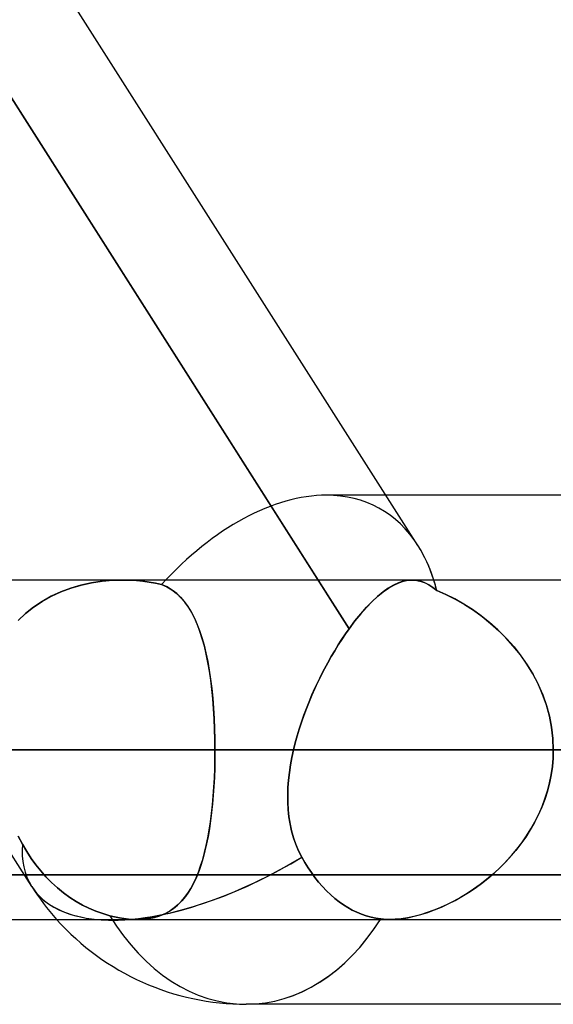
# Model space of a CAD drawing. Header units: millimetres. Extents: x -215 to 215, y -82 to 97.
# Tile 28 of 73: x -46.39 to -43.9, y 15.22 to 19.82. Entities that reach past the tile are written whole.
import ezdxf

# ---------------------------------------------------------------- set-up
doc = ezdxf.new("R2010")
doc.units = ezdxf.units.MM
doc.layers.add('MAIN-1', color=7, linetype='Continuous')
doc.layers.add('MAIN-2', color=7, linetype='Continuous')

msp = doc.modelspace()

# ---------------------------------------------------------------- linework, layer by layer
at = {"layer": 'MAIN-1'}
for p, q in [((-49.5935, 24.4188), (-44.999, 17.2037)), ((-44.5332, 17.3654), (-49.0248, 24.4188)), ((-42.4578, 17.6), (-44.6826, 17.6)), ((119.8772, 17.2037), (-119.8772, 17.2037)), ((120.621, 16.4112), (-120.621, 16.4112)), ((-40.5382, 16.4112), (-43.9005, 16.4112)), ((-119.8772, 15.6188), (119.8772, 15.6188)), ((-42.7903, 15.2225), (-45.3349, 15.2225))]:
    msp.add_line(p, q, dxfattribs=at)
msp.add_arc((-45.3349, 16.4112), 1.1887, 221.8127, 270, dxfattribs=at)
for major_axis, ratio, start_param, end_param in [((-0.6193, -1.1286), 0.602954, 2.620052, 2.820509), ((-1.0027, -0.6385), 0.473194, 0.551162, 0.726581), ((0, 1.1887), 0.707107, -3.141593, -2.300518)]:
    msp.add_ellipse((-45.3349, 16.4112), major_axis=major_axis, ratio=ratio, start_param=start_param, end_param=end_param, dxfattribs=at)
at = {"layer": 'MAIN-2'}
for p, q in [((-44.8543, 16.9766), (-49.7103, 24.6021)), ((-44.6826, 17.6), (-44.9607, 17.6)), ((-46.3376, 15.7727), (-47.2489, 17.2037)), ((-46.0087, 17.1982), (-46.0585, 17.1906)), ((-46.0581, 17.1907), (-46.0083, 17.1982)), ((-45.9585, 17.2025), (-46.0087, 17.1982)), ((-46.0083, 17.1982), (-45.9582, 17.2025)), ((-45.9083, 17.2037), (-45.9585, 17.2025)), ((-45.9582, 17.2025), (-45.9082, 17.2037)), ((-45.8781, 17.203), (-45.9083, 17.2037)), ((-45.9082, 17.2037), (-45.878, 17.203)), ((-45.848, 17.2012), (-45.8781, 17.203)), ((-45.878, 17.203), (-45.848, 17.2012)), ((-45.848, 17.2012), (-45.8182, 17.1983)), ((-45.8182, 17.1983), (-45.848, 17.2012)), ((-45.8182, 17.1983), (-45.7887, 17.1943)), ((-45.7887, 17.1944), (-45.8182, 17.1983)), ((-44.999, 17.2037), (-44.8543, 16.9766)), ((-44.6015, 17.198), (-44.6241, 17.1904)), ((-44.6228, 17.1909), (-44.6002, 17.1984)), ((-44.5798, 17.2024), (-44.6015, 17.198)), ((-44.6002, 17.1984), (-44.5782, 17.2026)), ((-44.5587, 17.2038), (-44.5798, 17.2024)), ((-44.5782, 17.2026), (-44.5567, 17.2037)), ((-40.9921, 17.2037), (-44.5599, 17.2037)), ((-44.5388, 17.2022), (-44.5587, 17.2038)), ((-44.5567, 17.2037), (-44.5375, 17.202)), ((-44.5194, 17.1979), (-44.5388, 17.2022)), ((-44.5375, 17.202), (-44.5185, 17.1976)), ((-44.5004, 17.191), (-44.5194, 17.1979)), ((-44.5185, 17.1976), (-44.4999, 17.1908)), ((-46.1549, 17.1659), (-46.2011, 17.1487)), ((-46.201, 17.1487), (-46.1547, 17.166)), ((-46.1073, 17.1799), (-46.1549, 17.1659)), ((-46.1547, 17.166), (-46.107, 17.18)), ((-46.0585, 17.1906), (-46.1073, 17.1799)), ((-46.107, 17.18), (-46.0581, 17.1907)), ((-45.7596, 17.1894), (-45.7887, 17.1944)), ((-45.7887, 17.1943), (-45.7596, 17.1894)), ((-45.7596, 17.1894), (-45.7309, 17.1835)), ((-45.7309, 17.1835), (-45.7596, 17.1894)), ((-45.7309, 17.1835), (-45.706, 17.172)), ((-45.7053, 17.1716), (-45.7309, 17.1835)), ((-45.706, 17.172), (-45.683, 17.1581)), ((-45.6817, 17.1572), (-45.7053, 17.1716)), ((-45.683, 17.1581), (-45.6619, 17.142)), ((-45.66, 17.1405), (-45.6817, 17.1572)), ((-44.6713, 17.1656), (-44.6959, 17.1483)), ((-44.6949, 17.149), (-44.6702, 17.1663)), ((-44.6474, 17.1796), (-44.6713, 17.1656)), ((-44.6702, 17.1663), (-44.6461, 17.1803)), ((-44.6241, 17.1904), (-44.6474, 17.1796)), ((-44.6461, 17.1803), (-44.6228, 17.1909)), ((-44.4819, 17.1815), (-44.5004, 17.191)), ((-44.4999, 17.1908), (-44.4816, 17.1814)), ((-44.4635, 17.1696), (-44.4819, 17.1815)), ((-44.4816, 17.1814), (-44.4633, 17.1695)), ((-44.4451, 17.1551), (-44.4635, 17.1696)), ((-44.4633, 17.1695), (-44.4451, 17.1551)), ((-44.4029, 17.1367), (-44.4451, 17.1551)), ((-44.4451, 17.1551), (-44.4019, 17.1362)), ((-46.2458, 17.1281), (-46.2885, 17.1042)), ((-46.2884, 17.1043), (-46.2456, 17.1282)), ((-46.2011, 17.1487), (-46.2458, 17.1281)), ((-46.2456, 17.1282), (-46.201, 17.1487)), ((-45.6619, 17.142), (-45.6424, 17.1238)), ((-45.6402, 17.1214), (-45.66, 17.1405)), ((-45.6424, 17.1238), (-45.6245, 17.1034)), ((-45.622, 17.1003), (-45.6402, 17.1214)), ((-44.7212, 17.1276), (-44.7471, 17.1036)), ((-44.7464, 17.1043), (-44.7203, 17.1284)), ((-44.6959, 17.1483), (-44.7212, 17.1276)), ((-44.7203, 17.1284), (-44.6949, 17.149)), ((-44.3609, 17.1156), (-44.4029, 17.1367)), ((-44.4019, 17.1362), (-44.3588, 17.1144)), ((-44.3193, 17.0919), (-44.3609, 17.1156)), ((-44.3588, 17.1144), (-44.3161, 17.09)), ((-46.3662, 17.0473), (-46.3287, 17.0773)), ((-46.3287, 17.0773), (-46.3662, 17.0473)), ((-46.3287, 17.0773), (-46.2884, 17.1043)), ((-46.2885, 17.1042), (-46.3287, 17.0773)), ((-45.6245, 17.1034), (-45.6078, 17.0808)), ((-45.6053, 17.077), (-45.622, 17.1003)), ((-45.6078, 17.0808), (-45.5924, 17.056)), ((-45.5899, 17.0515), (-45.6053, 17.077)), ((-44.7736, 17.0763), (-44.8004, 17.046)), ((-44.8, 17.0465), (-44.773, 17.0769)), ((-44.7471, 17.1036), (-44.7736, 17.0763)), ((-44.773, 17.0769), (-44.7464, 17.1043)), ((-44.2781, 17.0657), (-44.3193, 17.0919)), ((-44.3161, 17.09), (-44.274, 17.0629)), ((-44.2376, 17.0367), (-44.2781, 17.0657)), ((-44.274, 17.0629), (-44.233, 17.0333)), ((-46.4009, 17.0144), (-46.3662, 17.0473)), ((-46.3662, 17.0473), (-46.4009, 17.0144)), ((-45.5924, 17.056), (-45.5783, 17.029)), ((-45.5759, 17.024), (-45.5899, 17.0515)), ((-45.5783, 17.029), (-45.5652, 16.9999)), ((-45.563, 16.9945), (-45.5759, 17.024)), ((-44.8004, 17.046), (-44.8273, 17.0127)), ((-44.8271, 17.013), (-44.8, 17.0465)), ((-44.1979, 17.0052), (-44.2376, 17.0367)), ((-44.233, 17.0333), (-44.1932, 17.0013)), ((-45.5652, 16.9999), (-45.5532, 16.9687)), ((-45.5512, 16.9631), (-45.563, 16.9945)), ((-45.5532, 16.9687), (-45.5423, 16.9355)), ((-44.8543, 16.9766), (-44.8714, 16.9523)), ((-44.8714, 16.9523), (-44.8543, 16.9766)), ((-44.8543, 16.9766), (-44.8271, 17.013)), ((-44.8273, 17.0127), (-44.8543, 16.9766)), ((-44.1594, 16.9711), (-44.1979, 17.0052)), ((-44.1932, 17.0013), (-44.1549, 16.9669)), ((-44.1225, 16.9345), (-44.1594, 16.9711)), ((-45.5405, 16.9297), (-45.5512, 16.9631)), ((-45.5423, 16.9355), (-45.5323, 16.9002)), ((-45.5309, 16.8946), (-45.5405, 16.9297)), ((-44.9053, 16.9008), (-44.8884, 16.927)), ((-44.8885, 16.9269), (-44.9053, 16.9007)), ((-44.8714, 16.9523), (-44.8885, 16.9269)), ((-44.8884, 16.927), (-44.8714, 16.9523)), ((-44.1549, 16.9669), (-44.1185, 16.9303)), ((-44.0873, 16.8955), (-44.1225, 16.9345)), ((-44.1185, 16.9303), (-44.084, 16.8915)), ((-45.5323, 16.9002), (-45.5233, 16.8631)), ((-45.5221, 16.8576), (-45.5309, 16.8946)), ((-44.9219, 16.8738), (-44.9053, 16.9008)), ((-44.9053, 16.9007), (-44.9219, 16.8737)), ((-44.0543, 16.8542), (-44.0873, 16.8955)), ((-44.084, 16.8915), (-44.0517, 16.8506)), ((-45.5233, 16.8631), (-45.5152, 16.8241)), ((-45.5143, 16.819), (-45.5221, 16.8576)), ((-44.9382, 16.846), (-44.9542, 16.8175)), ((-44.9541, 16.8178), (-44.9381, 16.8461)), ((-44.9219, 16.8737), (-44.9382, 16.846)), ((-44.9381, 16.8461), (-44.9219, 16.8738)), ((-44.024, 16.8108), (-44.0543, 16.8542)), ((-44.0517, 16.8506), (-44.0219, 16.8077)), ((-45.5152, 16.8241), (-45.508, 16.7835)), ((-45.5073, 16.7787), (-45.5143, 16.819)), ((-45.508, 16.7835), (-45.5017, 16.7411)), ((-44.9699, 16.7885), (-44.9851, 16.7588)), ((-44.985, 16.7591), (-44.9697, 16.7887)), ((-44.9542, 16.8175), (-44.9699, 16.7885)), ((-44.9697, 16.7887), (-44.9541, 16.8178)), ((-43.9964, 16.7656), (-44.024, 16.8108)), ((-44.0219, 16.8077), (-43.9948, 16.7629)), ((-45.5011, 16.7368), (-45.5073, 16.7787)), ((-45.5017, 16.7411), (-45.4963, 16.6972)), ((-44.9851, 16.7588), (-45, 16.7286)), ((-44.9998, 16.7288), (-44.985, 16.7591)), ((-43.9718, 16.7186), (-43.9964, 16.7656)), ((-43.9948, 16.7629), (-43.9707, 16.7162)), ((-45.4958, 16.6934), (-45.5011, 16.7368)), ((-45.4963, 16.6972), (-45.4916, 16.6517)), ((-45.4913, 16.6485), (-45.4958, 16.6934)), ((-45.0143, 16.6978), (-45.0281, 16.6667)), ((-45.028, 16.667), (-45.0142, 16.6981)), ((-45, 16.7286), (-45.0143, 16.6978)), ((-45.0142, 16.6981), (-44.9998, 16.7288)), ((-43.9505, 16.6699), (-43.9718, 16.7186)), ((-43.9707, 16.7162), (-43.9498, 16.6679)), ((-45.4916, 16.6517), (-45.4878, 16.6052)), ((-45.4876, 16.6024), (-45.4913, 16.6485)), ((-45.0413, 16.6356), (-45.028, 16.667)), ((-45.0281, 16.6667), (-45.0413, 16.6354)), ((-43.9328, 16.6197), (-43.9505, 16.6699)), ((-43.9498, 16.6679), (-43.9324, 16.6184)), ((-45.4878, 16.6052), (-45.4849, 16.5578)), ((-45.4848, 16.5556), (-45.4876, 16.6024)), ((-45.0658, 16.5721), (-45.0539, 16.604)), ((-45.0539, 16.6038), (-45.0658, 16.5719)), ((-45.0539, 16.604), (-45.0413, 16.6356)), ((-45.0413, 16.6354), (-45.0539, 16.6038)), ((-43.9188, 16.5686), (-43.9328, 16.6197)), ((-43.9324, 16.6184), (-43.9186, 16.5678)), ((-45.4849, 16.5578), (-45.4828, 16.5096)), ((-45.4827, 16.508), (-45.4848, 16.5556)), ((-45.077, 16.5401), (-45.0658, 16.5721)), ((-45.0658, 16.5719), (-45.077, 16.5399)), ((-43.9087, 16.5167), (-43.9188, 16.5686)), ((-43.9186, 16.5678), (-43.9086, 16.5164)), ((-45.4828, 16.5096), (-45.4815, 16.4607)), ((-45.4815, 16.4599), (-45.4827, 16.508)), ((-45.0971, 16.4758), (-45.0874, 16.508)), ((-45.0875, 16.5078), (-45.0971, 16.4757)), ((-45.077, 16.5399), (-45.0875, 16.5078)), ((-45.0874, 16.508), (-45.077, 16.5401)), ((-43.9026, 16.4642), (-43.9087, 16.5167)), ((-43.9086, 16.5164), (-43.9025, 16.4641)), ((-45.106, 16.4435), (-45.0971, 16.4758)), ((-45.0971, 16.4757), (-45.106, 16.4435)), ((-43.9005, 16.4112), (-43.9026, 16.4642)), ((-43.9025, 16.4641), (-43.9005, 16.4112)), ((-45.4815, 16.4607), (-45.4811, 16.4112)), ((-45.4811, 16.4112), (-45.4815, 16.4599)), ((-45.106, 16.4435), (-45.1139, 16.4112)), ((-45.1139, 16.4112), (-45.106, 16.4435)), ((-120.621, 16.4112), (120.621, 16.4112)), ((-119.5736, 16.4112), (119.5736, 16.4112)), ((-43.9005, 16.4112), (-119.5736, 16.4112)), ((-45.4811, 16.4112), (-59.7545, 16.4112)), ((-59.7545, 16.4112), (-45.4811, 16.4112)), ((-53.4145, 16.4112), (-40.9821, 16.4112)), ((-40.9821, 16.4112), (-53.4145, 16.4112)), ((-39.8567, 16.4112), (-51.8295, 16.4112)), ((-51.8295, 16.4112), (-39.8567, 16.4112)), ((-45.4815, 16.3669), (-45.4811, 16.4112)), ((-45.4811, 16.4112), (-45.4814, 16.3678)), ((-40.9821, 16.4112), (-45.4811, 16.4112)), ((-45.4811, 16.4112), (-40.9821, 16.4112)), ((-45.1217, 16.3757), (-45.1283, 16.3402)), ((-45.1282, 16.3404), (-45.1217, 16.3758)), ((-45.1217, 16.3758), (-45.1139, 16.4112)), ((-45.1139, 16.4112), (-45.1217, 16.3757)), ((-45.1139, 16.4112), (-41.5604, 16.4112)), ((-41.5604, 16.4112), (-45.1139, 16.4112)), ((-43.905, 16.3332), (-43.9016, 16.3721)), ((-43.9016, 16.3718), (-43.905, 16.3326)), ((-43.9005, 16.4112), (-43.9016, 16.3718)), ((-43.9016, 16.3721), (-43.9005, 16.4112)), ((-45.4824, 16.3248), (-45.484, 16.2822)), ((-45.4825, 16.3231), (-45.4815, 16.3669)), ((-45.4814, 16.3678), (-45.4824, 16.3248)), ((-45.1283, 16.3402), (-45.1336, 16.3048)), ((-45.1335, 16.3051), (-45.1282, 16.3404)), ((-43.905, 16.3326), (-43.9107, 16.2937)), ((-43.9105, 16.2947), (-43.905, 16.3332)), ((-45.4865, 16.2369), (-45.4841, 16.2797)), ((-45.484, 16.2822), (-45.4863, 16.2402)), ((-45.4841, 16.2797), (-45.4825, 16.3231)), ((-45.1376, 16.2699), (-45.1335, 16.3051)), ((-45.1336, 16.3048), (-45.1376, 16.2695)), ((-43.9107, 16.2937), (-43.9185, 16.2552)), ((-43.9181, 16.2567), (-43.9105, 16.2947)), ((-45.4895, 16.1949), (-45.4865, 16.2369)), ((-45.4863, 16.2402), (-45.4892, 16.1987)), ((-45.1403, 16.2345), (-45.1415, 16.1997)), ((-45.1414, 16.2003), (-45.1402, 16.235)), ((-45.1376, 16.2695), (-45.1403, 16.2345)), ((-45.1402, 16.235), (-45.1376, 16.2699)), ((-43.9185, 16.2552), (-43.9284, 16.2171)), ((-43.9278, 16.2191), (-43.9181, 16.2567)), ((-45.4933, 16.1535), (-45.4895, 16.1949)), ((-45.4892, 16.1987), (-45.4928, 16.158)), ((-45.1415, 16.1997), (-45.1411, 16.1653)), ((-45.1412, 16.1659), (-45.1414, 16.2003)), ((-43.9284, 16.2171), (-43.9405, 16.1795)), ((-43.9396, 16.1822), (-43.9278, 16.2191)), ((-45.4977, 16.1132), (-45.4933, 16.1535)), ((-45.4928, 16.158), (-45.4971, 16.1183)), ((-45.1393, 16.1318), (-45.1412, 16.1659)), ((-45.1411, 16.1653), (-45.1392, 16.1312)), ((-43.9546, 16.1425), (-43.9707, 16.1064)), ((-43.9689, 16.1101), (-43.9533, 16.1458)), ((-43.9405, 16.1795), (-43.9546, 16.1425)), ((-43.9533, 16.1458), (-43.9396, 16.1822)), ((-45.5027, 16.0741), (-45.4977, 16.1132)), ((-45.4971, 16.1183), (-45.5019, 16.0798)), ((-45.1357, 16.0981), (-45.1393, 16.1318)), ((-45.1392, 16.1312), (-45.1356, 16.0975)), ((-45.1304, 16.065), (-45.1357, 16.0981)), ((-45.1356, 16.0975), (-45.1303, 16.0645)), ((-43.9707, 16.1064), (-43.9885, 16.0712)), ((-43.9863, 16.0753), (-43.9689, 16.1101)), ((-45.5085, 16.0364), (-45.5027, 16.0741)), ((-45.5019, 16.0798), (-45.5075, 16.0425)), ((-45.1232, 16.0325), (-45.1304, 16.065)), ((-45.1303, 16.0645), (-45.1231, 16.032)), ((-43.9885, 16.0712), (-44.008, 16.037)), ((-44.0053, 16.0414), (-43.9863, 16.0753)), ((-46.4002, 16.0072), (-46.3807, 15.9708)), ((-46.3807, 15.9708), (-46.4002, 16.0072)), ((-45.5137, 16.0065), (-45.5206, 15.9718)), ((-45.5149, 16), (-45.5085, 16.0364)), ((-45.5075, 16.0425), (-45.5137, 16.0065)), ((-45.1143, 16.0007), (-45.1232, 16.0325)), ((-45.1231, 16.032), (-45.1142, 16.0003)), ((-44.0292, 16.0038), (-44.0519, 15.9716)), ((-44.048, 15.9769), (-44.026, 16.0086)), ((-44.008, 16.037), (-44.0292, 16.0038)), ((-44.026, 16.0086), (-44.0053, 16.0414)), ((-46.3807, 15.9708), (-46.3607, 15.9366)), ((-46.3607, 15.9366), (-46.3807, 15.9708)), ((-45.53, 15.9313), (-45.5221, 15.9649)), ((-45.5206, 15.9718), (-45.5282, 15.9385)), ((-45.5221, 15.9649), (-45.5149, 16)), ((-45.1034, 15.9696), (-45.1143, 16.0007)), ((-45.1142, 16.0003), (-45.1033, 15.9694)), ((-45.0906, 15.9394), (-45.1034, 15.9696)), ((-45.1033, 15.9694), (-45.0906, 15.9392)), ((-44.0519, 15.9716), (-44.076, 15.9406)), ((-44.0715, 15.9463), (-44.048, 15.9769)), ((-46.3607, 15.9366), (-46.3395, 15.9041)), ((-46.3395, 15.9041), (-46.3607, 15.9366)), ((-45.5387, 15.8992), (-45.53, 15.9313)), ((-45.5282, 15.9385), (-45.5366, 15.9066)), ((-45.0759, 15.9099), (-45.0906, 15.9394)), ((-45.0906, 15.9392), (-45.0759, 15.9099)), ((-45.0612, 15.8842), (-45.0759, 15.9099)), ((-45.0759, 15.9099), (-45.0612, 15.8842)), ((-44.1015, 15.9107), (-44.1281, 15.8822)), ((-44.1221, 15.8884), (-44.0962, 15.9167)), ((-44.076, 15.9406), (-44.1015, 15.9107)), ((-44.0962, 15.9167), (-44.0715, 15.9463)), ((-46.3395, 15.9041), (-46.3175, 15.8736)), ((-46.3175, 15.8736), (-46.3395, 15.9041)), ((-46.3175, 15.8736), (-46.295, 15.8455)), ((-46.295, 15.8455), (-46.3175, 15.8736)), ((-45.5584, 15.8398), (-45.5481, 15.8687)), ((-45.5457, 15.8761), (-45.5556, 15.8471)), ((-45.5481, 15.8687), (-45.5387, 15.8992)), ((-45.5366, 15.9066), (-45.5457, 15.8761)), ((-45.0462, 15.86), (-45.0612, 15.8842)), ((-45.0612, 15.8842), (-45.0462, 15.86)), ((-44.1281, 15.8822), (-44.1556, 15.855)), ((-44.149, 15.8613), (-44.1221, 15.8884)), ((-57.06, 15.8269), (-43.4698, 15.8269)), ((-42.0976, 15.8269), (-52.0867, 15.8269)), ((-46.295, 15.8455), (-46.271, 15.8185)), ((-46.271, 15.8185), (-46.295, 15.8455)), ((-46.271, 15.8185), (-46.2452, 15.7921)), ((-46.2452, 15.7921), (-46.271, 15.8185)), ((-45.5665, 15.8196), (-45.5782, 15.7936)), ((-45.5695, 15.8126), (-45.5584, 15.8398)), ((-45.5556, 15.8471), (-45.5665, 15.8196)), ((-45.031, 15.8373), (-45.0462, 15.86)), ((-45.0462, 15.86), (-45.031, 15.8373)), ((-45.0146, 15.815), (-45.031, 15.8373)), ((-45.031, 15.8373), (-45.0146, 15.815)), ((-44.1839, 15.8292), (-44.213, 15.8049)), ((-44.2058, 15.8107), (-44.177, 15.8354)), ((-44.1556, 15.855), (-44.1839, 15.8292)), ((-44.177, 15.8354), (-44.149, 15.8613)), ((-46.2452, 15.7921), (-46.2177, 15.7669)), ((-46.2177, 15.7669), (-46.2452, 15.7921)), ((-45.5943, 15.7632), (-45.5814, 15.787)), ((-45.5782, 15.7936), (-45.5909, 15.7693)), ((-45.5814, 15.787), (-45.5695, 15.8126)), ((-44.9972, 15.7932), (-45.0146, 15.815)), ((-45.0146, 15.815), (-44.9972, 15.7932)), ((-44.979, 15.7721), (-44.9972, 15.7932)), ((-44.9972, 15.7932), (-44.979, 15.7721)), ((-44.9601, 15.7522), (-44.979, 15.7721)), ((-44.979, 15.7721), (-44.9601, 15.7522)), ((-44.2427, 15.7819), (-44.2729, 15.7604)), ((-44.2658, 15.7653), (-44.2355, 15.7873)), ((-44.213, 15.8049), (-44.2427, 15.7819)), ((-44.2355, 15.7873), (-44.2058, 15.8107)), ((-46.2177, 15.7669), (-46.189, 15.7434)), ((-46.189, 15.7434), (-46.2177, 15.7669)), ((-46.189, 15.7434), (-46.1594, 15.7219)), ((-46.1594, 15.7219), (-46.189, 15.7434)), ((-45.6193, 15.7256), (-45.6353, 15.7063)), ((-45.6231, 15.7208), (-45.6082, 15.7411)), ((-45.6046, 15.7466), (-45.6193, 15.7256)), ((-45.6082, 15.7411), (-45.5943, 15.7632)), ((-45.5909, 15.7693), (-45.6046, 15.7466)), ((-44.9405, 15.7335), (-44.9601, 15.7522)), ((-44.9601, 15.7522), (-44.9405, 15.7335)), ((-44.9206, 15.7163), (-44.9405, 15.7335)), ((-44.9405, 15.7335), (-44.9206, 15.7163)), ((-44.3034, 15.7404), (-44.3342, 15.7218)), ((-44.328, 15.7254), (-44.2967, 15.7446)), ((-44.2729, 15.7604), (-44.3034, 15.7404)), ((-44.2967, 15.7446), (-44.2658, 15.7653)), ((-46.1594, 15.7219), (-46.1295, 15.7026)), ((-46.1295, 15.7026), (-46.1594, 15.7219)), ((-46.1295, 15.7026), (-46.0996, 15.6856)), ((-46.0996, 15.6856), (-46.1295, 15.7026)), ((-46.0996, 15.6856), (-46.0698, 15.6708)), ((-46.0698, 15.6708), (-46.0996, 15.6856)), ((-45.6745, 15.6704), (-45.6561, 15.6855)), ((-45.6525, 15.6887), (-45.6712, 15.6729)), ((-45.6561, 15.6855), (-45.639, 15.7023)), ((-45.6353, 15.7063), (-45.6525, 15.6887)), ((-45.639, 15.7023), (-45.6231, 15.7208)), ((-44.9006, 15.7007), (-44.9206, 15.7163)), ((-44.9206, 15.7163), (-44.9006, 15.7007)), ((-44.8807, 15.6866), (-44.9006, 15.7007)), ((-44.9006, 15.7007), (-44.8807, 15.6866)), ((-44.861, 15.6742), (-44.8807, 15.6866)), ((-44.8807, 15.6866), (-44.861, 15.6742)), ((-44.3964, 15.6889), (-44.4278, 15.6746)), ((-44.4236, 15.6765), (-44.3916, 15.6912)), ((-44.3652, 15.7046), (-44.3964, 15.6889)), ((-44.3916, 15.6912), (-44.3597, 15.7076)), ((-44.3342, 15.7218), (-44.3652, 15.7046)), ((-44.3597, 15.7076), (-44.328, 15.7254)), ((-46.0698, 15.6708), (-46.0385, 15.6575)), ((-46.0385, 15.6575), (-46.0698, 15.6708)), ((-46.0385, 15.6575), (-46.0058, 15.6458)), ((-46.0058, 15.6458), (-46.0385, 15.6575)), ((-46.0058, 15.6458), (-45.9722, 15.636)), ((-45.9722, 15.636), (-46.0058, 15.6458)), ((-45.9722, 15.636), (-45.9499, 15.6308)), ((-45.95, 15.6308), (-45.9722, 15.636)), ((-45.7632, 15.6285), (-45.7386, 15.6361)), ((-45.7363, 15.6369), (-45.7614, 15.629)), ((-45.7386, 15.6361), (-45.7157, 15.6456)), ((-45.713, 15.6469), (-45.7363, 15.6369)), ((-45.7157, 15.6456), (-45.6944, 15.6571)), ((-45.6913, 15.659), (-45.713, 15.6469)), ((-45.6944, 15.6571), (-45.6745, 15.6704)), ((-45.6712, 15.6729), (-45.6913, 15.659)), ((-44.8405, 15.6628), (-44.861, 15.6742)), ((-44.861, 15.6742), (-44.8405, 15.6628)), ((-44.8191, 15.6524), (-44.8405, 15.6628)), ((-44.8405, 15.6628), (-44.8191, 15.6524)), ((-44.7971, 15.6432), (-44.8191, 15.6524)), ((-44.8191, 15.6524), (-44.7971, 15.6432)), ((-44.7747, 15.6353), (-44.7971, 15.6432)), ((-44.7971, 15.6432), (-44.7747, 15.6353)), ((-44.7521, 15.629), (-44.7747, 15.6353)), ((-44.7747, 15.6353), (-44.7521, 15.629)), ((-44.5213, 15.641), (-44.552, 15.633)), ((-44.5499, 15.6335), (-44.5188, 15.6417)), ((-44.4903, 15.6506), (-44.5213, 15.641)), ((-44.5188, 15.6417), (-44.4873, 15.6516)), ((-44.4591, 15.6618), (-44.4903, 15.6506)), ((-44.4873, 15.6516), (-44.4555, 15.6632)), ((-44.4278, 15.6746), (-44.4591, 15.6618)), ((-44.4555, 15.6632), (-44.4236, 15.6765)), ((-45.928, 15.6264), (-45.95, 15.6308)), ((-45.9499, 15.6308), (-45.928, 15.6264)), ((-45.928, 15.6264), (-45.9065, 15.623)), ((-45.9065, 15.623), (-45.928, 15.6264)), ((-45.9065, 15.623), (-45.8857, 15.6206)), ((-45.8856, 15.6206), (-45.9065, 15.623)), ((-45.8857, 15.6206), (-45.8654, 15.6192)), ((-45.8653, 15.6192), (-45.8856, 15.6206)), ((-45.8654, 15.6192), (-45.8457, 15.6187)), ((-45.8456, 15.6187), (-45.8653, 15.6192)), ((-45.8457, 15.6187), (-45.8168, 15.6198)), ((-45.816, 15.6199), (-45.8456, 15.6187)), ((-45.8168, 15.6198), (-45.7893, 15.6231)), ((-45.788, 15.6233), (-45.816, 15.6199)), ((-45.7893, 15.6231), (-45.7632, 15.6285)), ((-45.7614, 15.629), (-45.788, 15.6233)), ((-44.7294, 15.6243), (-44.7521, 15.629)), ((-44.7521, 15.629), (-44.7294, 15.6242)), ((-44.707, 15.621), (-44.7294, 15.6243)), ((-44.7294, 15.6242), (-44.707, 15.621)), ((-44.7004, 15.6203), (-44.707, 15.621)), ((-44.707, 15.621), (-44.7004, 15.6203)), ((-44.6937, 15.6197), (-44.7004, 15.6203)), ((-44.7004, 15.6203), (-44.6937, 15.6197)), ((-44.687, 15.6193), (-44.6937, 15.6197)), ((-44.6937, 15.6197), (-44.687, 15.6193)), ((-44.6801, 15.619), (-44.687, 15.6193)), ((-44.687, 15.6193), (-44.6801, 15.619)), ((-44.6732, 15.6188), (-44.6801, 15.619)), ((-44.6801, 15.619), (-44.6732, 15.6188)), ((-44.6662, 15.6187), (-44.6732, 15.6188)), ((-44.6732, 15.6188), (-44.6662, 15.6187)), ((-44.6392, 15.6196), (-44.6662, 15.6187)), ((-44.6662, 15.6187), (-44.6388, 15.6196)), ((-44.6111, 15.6223), (-44.6392, 15.6196)), ((-44.6388, 15.6196), (-44.6102, 15.6224)), ((-44.582, 15.6268), (-44.6111, 15.6223)), ((-44.6102, 15.6224), (-44.5805, 15.6271)), ((-44.552, 15.633), (-44.582, 15.6268)), ((-44.5805, 15.6271), (-44.5499, 15.6335))]:
    msp.add_line(p, q, dxfattribs=at)
msp.add_arc((-45.3349, 16.4112), 1.1887, 212.4887, 221.8127, dxfattribs=at)
for major_axis, ratio, start_param, end_param in [((-0.6193, -1.1286), 0.602954, -2.821938, -1.958352), ((-0.6193, -1.1286), 0.602954, -2.821938, -1.958352), ((-0.6193, -1.1286), 0.602954, 2.820509, 3.461248), ((-0.6193, -1.1286), 0.602954, 2.820509, 3.461248), ((-0.6193, -1.1286), 0.602954, 2.566425, 2.820509), ((-0.6193, -1.1286), 0.602954, 2.566425, 2.620052), ((-1.0027, -0.6385), 0.473194, -0.345027, -0.001596), ((-1.0027, -0.6385), 0.473194, -0.345027, -0.001596), ((-1.0027, -0.6385), 0.473194, 0.000028, 1.528085), ((-1.0027, -0.6385), 0.473194, 0.726581, 1.528085), ((-1.0027, -0.6385), 0.473194, -0.001596, 0.000028), ((-1.0027, -0.6385), 0.473194, -0.001596, 0.000028), ((-1.0027, -0.6385), 0.473194, 0.000028, 0.551162), ((0, 1.1887), 0.707107, 2.281187, 3.141593), ((0, 1.1887), 0.707107, 2.281187, 3.141593), ((0, 1.1887), 0.707107, 3.141593, 3.985158), ((0, 1.1887), 0.707107, -2.300518, -2.298027)]:
    msp.add_ellipse((-45.3349, 16.4112), major_axis=major_axis, ratio=ratio, start_param=start_param, end_param=end_param, dxfattribs=at)

doc.saveas('drawing.dxf')
